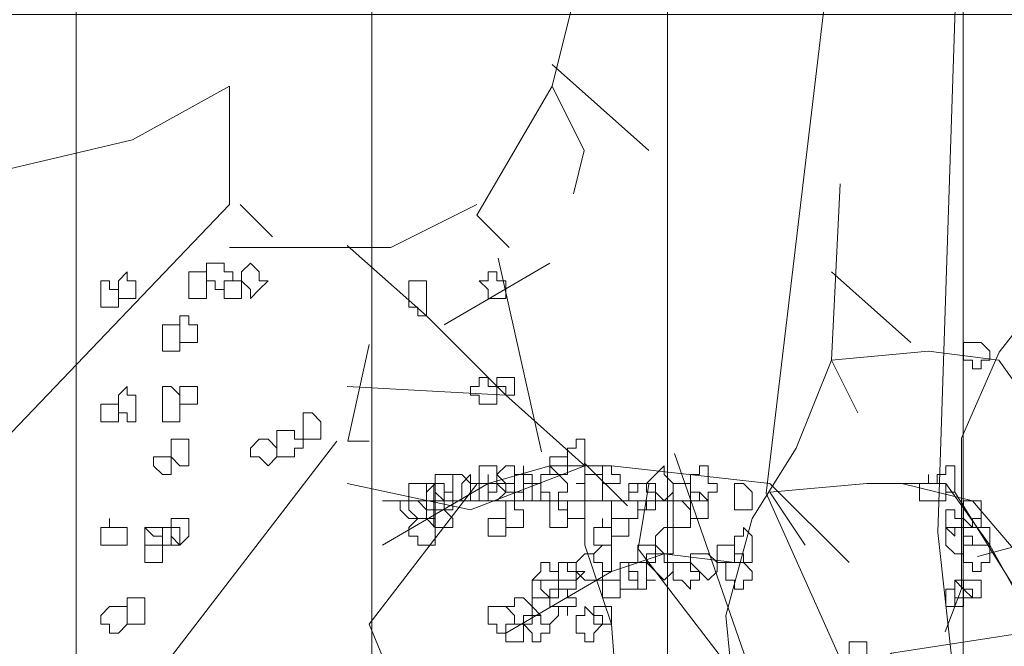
# Model space of a CAD drawing. Header units: millimetres. Extents: x 16698 to 93787, y -21104 to 39413.
# Tile 101 of 256: x 24619 to 24637, y 9767 to 9779. Entities that reach past the tile are written whole.
import ezdxf

# ---------------------------------------------------------------- set-up
doc = ezdxf.new("R2010")
doc.units = ezdxf.units.MM
doc.layers.add('_MODUS - zielen', color=66, linetype='Continuous', lineweight=9)
doc.layers.add('Hatch', color=4, linetype='Continuous', lineweight=5)

msp = doc.modelspace()

# ---------------------------------------------------------------- hatches: boundary and pattern name
at = {"layer": 'Hatch', "ltscale": 2, "true_color": 0xc7c7c7}
h = msp.add_hatch(dxfattribs=at)
h.set_pattern_fill('GRATE', color=9, scale=7, angle=90)
h.paths.add_polyline_path([(24866.08516, 9993.23322), (25012.58516, 9993.23322), (25012.58516, 9747.23322), (24548.33412, 9747.23322), (24548.33412, 9824.23322), (24866.08516, 9824.23322)])

# ---------------------------------------------------------------- linework, layer by layer
at = {"layer": '_MODUS - zielen', "transparency": 33554687}
for p, q in [((24635.95129, 9769.27681, -6681.00084), (24636.44209, 9784.14733, -6681.00084)), ((24632.72015, 9770.01737, -6681.00084), (24634.23347, 9782.6662, -6681.00084)), ((24632.72015, 9765.81097, -6681.00084), (24631.00232, 9770.75794, -6681.00084)), ((24634.72427, 9765.54437, -6681.00084), (24632.72015, 9770.01737, -6681.00084)), ((24636.44209, 9764.8038, -6681.00084), (24635.95129, 9769.27681, -6681.00084))]:
    msp.add_line(p, q, dxfattribs=at)
for points in [[(24631.12451, 9789.58716), (24630.51755, 9788.37441), (24629.70967, 9781.70438), (24628.69889, 9777.66181), (24629.3048, 9776.44907), (24629.10283, 9775.64053)], [(24628.69889, 9778.06602), (24630.51755, 9776.44907)], [(24622.63451, 9775.43842), (24617.98603, 9770.58745), (24614.14543, 9769.37483), (24613.33755, 9770.18324), (24617.38012, 9775.84263), (24620.81572, 9776.65117), (24622.63451, 9777.66181), (24622.63451, 9775.43842)], [(24628.69889, 9777.66181), (24627.28405, 9775.23632), (24627.88996, 9774.62988)], [(24627.28405, 9775.43842), (24625.66723, 9774.62988), (24622.63451, 9774.62988)], [(24622.83754, 9775.43842), (24623.44344, 9774.83212)], [(24627.68799, 9774.42778), (24628.49692, 9770.78968)], [(24625.26223, 9772.8107), (24624.85829, 9770.99165), (24625.26223, 9770.99165)], [(24624.65632, 9770.99165), (24620.91723, 9766.14067), (24620.91723, 9764.11939), (24621.42269, 9763.71518), (24621.82663, 9762.30033), (24623.84738, 9761.28969), (24623.84738, 9754.61966), (24621.82663, 9753.40678), (24619.40087, 9756.03451), (24617.68254, 9758.46), (24617.68254, 9763.51295), (24619.60284, 9764.92806), (24620.61375, 9764.52359)], [(24629.3048, 9770.58745), (24630.11361, 9769.77904)], [(24627.28405, 9770.18324), (24625.26223, 9767.55552), (24626.67708, 9764.11939), (24631.73042, 9758.8642), (24631.93239, 9759.47064)], [(24626.47511, 9770.18324), (24626.47511, 9769.37483)], [(24630.51755, 9770.18324), (24630.31558, 9768.97036), (24632.63982, 9765.9387), (24632.63982, 9760.48128), (24631.73042, 9759.47064), (24631.12451, 9759.47064)]]:
    msp.add_lwpolyline(points, dxfattribs=at)
at = {"layer": '_MODUS - zielen', "transparency": 33554687, "elevation": -6681.00084}
for points in [[(24633.45374, 9762.58797), (24632.13003, 9766.0627), (24631.96457, 9767.71733), (24632.46096, 9769.53743), (24633.28828, 9770.86114), (24633.95013, 9772.51577), (24634.11559, 9775.82504)], [(24640.33337, 9775.2933), (24639.32246, 9775.49541), (24637.09868, 9772.66571), (24636.39126, 9771.04863), (24636.39126, 9768.21894), (24636.08883, 9767.4104)], [(24629.97901, 9763.08436), (24629.97901, 9765.40084), (24629.81354, 9767.55187), (24629.31715, 9769.04104), (24629.31715, 9770.53021), (24627.82798, 9771.85392), (24626.33881, 9773.34309), (24624.84964, 9774.6668)], [(24628.6553, 9774.33587), (24626.66974, 9773.17763), (24626.66974, 9773.17763)], [(24635.4393, 9772.8467), (24633.95013, 9774.17041), (24633.95013, 9774.17041)], [(24634.44652, 9771.52299), (24633.95013, 9772.51577), (24635.77023, 9772.68124), (24637.09393, 9772.51577), (24637.92125, 9771.35753), (24638.91403, 9769.86836)], [(24629.31715, 9770.53021), (24627.82798, 9771.85392), (24624.84964, 9772.01938)], [(24629.31715, 9770.53021), (24627.16613, 9769.70289), (24624.84964, 9770.19929)], [(24634.28106, 9768.71011), (24632.79189, 9770.19929), (24629.81354, 9770.53021), (24628.6553, 9770.53021), (24627.49705, 9770.19929), (24625.51149, 9769.04104)], [(24633.45374, 9769.04104), (24632.79189, 9770.03382), (24634.61198, 9770.19929), (24636.10115, 9770.19929), (24636.92847, 9769.04104), (24637.75579, 9767.55187)], [(24635.27384, 9770.19929), (24636.59754, 9769.86836), (24637.59033, 9768.71011), (24638.41764, 9767.38641)], [(24636.26662, 9770.03382), (24637.09393, 9768.71011), (24637.92125, 9767.38641)], [(24631.63364, 9769.86836), (24629.97901, 9769.86836), (24628.48984, 9769.86836), (24625.51149, 9769.86836)], [(24636.69474, 9768.82524), (24639.7264, 9769.63378), (24640.33337, 9767.81473)], [(24632.13003, 9768.71011), (24630.80632, 9768.87558), (24629.81354, 9768.54465), (24627.82798, 9767.38641)], [(24641.95019, 9765.18714), (24642.15216, 9766.19778), (24640.33337, 9767.81473), (24635.07792, 9767.00619), (24634.26899, 9766.39989)]]:
    msp.add_lwpolyline(points, dxfattribs=at)
for points in [[(24622.36769, 9774.33587), (24622.20222, 9774.33587), (24622.20222, 9774.17041), (24622.20222, 9774.00494), (24622.20222, 9774.00494), (24622.36769, 9774.00494), (24622.36769, 9773.83948), (24622.53315, 9773.83948), (24622.53315, 9773.83948), (24622.53315, 9774.00494), (24622.69861, 9774.00494), (24622.69861, 9774.00494), (24622.69861, 9774.17041), (24622.53315, 9774.17041), (24622.53315, 9774.33587), (24622.53315, 9774.33587)], [(24622.36769, 9774.33587), (24622.20222, 9774.33587), (24622.20222, 9774.17041), (24622.20222, 9774.00494), (24622.20222, 9774.00494), (24622.36769, 9774.00494), (24622.36769, 9773.83948), (24622.53315, 9773.83948), (24622.53315, 9773.83948), (24622.53315, 9774.00494), (24622.69861, 9774.00494), (24622.69861, 9774.00494), (24622.69861, 9774.17041), (24622.53315, 9774.17041), (24622.53315, 9774.33587), (24622.53315, 9774.33587)], [(24623.02954, 9774.33587), (24622.86408, 9774.17041), (24622.86408, 9774.00494), (24622.86408, 9774.00494), (24623.02954, 9773.83948), (24623.02954, 9773.83948), (24623.02954, 9773.67402), (24623.195, 9773.83948), (24623.36047, 9774.00494), (24623.36047, 9774.00494), (24623.195, 9774.00494), (24623.195, 9774.17041)], [(24620.71305, 9774.17041), (24620.54759, 9774.00494), (24620.54759, 9774.00494), (24620.54759, 9773.83948), (24620.54759, 9773.67402), (24620.71305, 9773.67402), (24620.71305, 9773.67402), (24620.71305, 9773.67402), (24620.87852, 9773.67402), (24620.87852, 9773.83948), (24620.87852, 9774.00494), (24620.87852, 9774.00494), (24620.71305, 9774.00494)], [(24622.03676, 9774.17041), (24621.8713, 9774.17041), (24621.8713, 9774.00494), (24621.8713, 9774.00494), (24621.8713, 9773.83948), (24621.8713, 9773.67402), (24622.03676, 9773.67402), (24622.03676, 9773.67402), (24622.20222, 9773.67402), (24622.20222, 9773.67402), (24622.20222, 9773.67402), (24622.20222, 9773.83948), (24622.20222, 9774.00494), (24622.20222, 9774.00494), (24622.20222, 9774.00494), (24622.20222, 9774.17041)], [(24622.03676, 9774.17041), (24621.8713, 9774.17041), (24621.8713, 9774.00494), (24621.8713, 9774.00494), (24621.8713, 9773.83948), (24621.8713, 9773.67402), (24622.03676, 9773.67402), (24622.03676, 9773.67402), (24622.20222, 9773.67402), (24622.20222, 9773.67402), (24622.20222, 9773.67402), (24622.20222, 9773.83948), (24622.20222, 9774.00494), (24622.20222, 9774.00494), (24622.20222, 9774.00494), (24622.20222, 9774.17041)], [(24627.49705, 9774.17041), (24627.49705, 9774.00494), (24627.33159, 9774.00494), (24627.33159, 9774.00494), (24627.49705, 9773.83948), (24627.49705, 9773.67402), (24627.49705, 9773.67402), (24627.66252, 9773.67402), (24627.82798, 9773.67402), (24627.82798, 9773.83948), (24627.82798, 9774.00494), (24627.82798, 9774.00494), (24627.66252, 9774.00494), (24627.66252, 9774.17041)], [(24620.21666, 9774.00494), (24620.21666, 9773.83948), (24620.21666, 9773.67402), (24620.21666, 9773.67402), (24620.21666, 9773.67402), (24620.21666, 9773.50855), (24620.38213, 9773.50855), (24620.38213, 9773.50855), (24620.54759, 9773.50855), (24620.54759, 9773.67402), (24620.54759, 9773.67402), (24620.54759, 9773.83948), (24620.38213, 9773.83948), (24620.38213, 9774.00494), (24620.38213, 9774.00494)], [(24622.53315, 9774.00494), (24622.53315, 9774.00494), (24622.53315, 9774.00494), (24622.53315, 9773.83948), (24622.53315, 9773.83948), (24622.53315, 9773.67402), (24622.53315, 9773.67402), (24622.69861, 9773.67402), (24622.86408, 9773.67402), (24622.86408, 9773.67402), (24622.86408, 9773.67402), (24622.86408, 9773.83948), (24622.86408, 9774.00494), (24622.86408, 9774.00494), (24622.86408, 9774.00494), (24622.69861, 9774.00494)], [(24626.00788, 9774.00494), (24626.00788, 9773.83948), (24626.00788, 9773.67402), (24626.00788, 9773.67402), (24626.00788, 9773.67402), (24626.00788, 9773.50855), (24626.17335, 9773.50855), (24626.17335, 9773.34309), (24626.33881, 9773.34309), (24626.33881, 9773.50855), (24626.33881, 9773.67402), (24626.33881, 9773.67402), (24626.33881, 9773.83948), (24626.33881, 9773.83948), (24626.33881, 9774.00494), (24626.17335, 9774.00494)], [(24621.70583, 9773.34309), (24621.70583, 9773.17763), (24621.70583, 9773.17763), (24621.70583, 9773.01216), (24621.70583, 9773.01216), (24621.70583, 9772.8467), (24621.8713, 9772.8467), (24621.8713, 9772.8467), (24621.8713, 9772.8467), (24622.03676, 9772.8467), (24622.03676, 9773.01216), (24622.03676, 9773.17763), (24622.03676, 9773.17763), (24621.8713, 9773.17763), (24621.8713, 9773.34309)], [(24621.37491, 9773.17763), (24621.37491, 9773.01216), (24621.37491, 9772.8467), (24621.37491, 9772.8467), (24621.37491, 9772.68124), (24621.54037, 9772.68124), (24621.70583, 9772.68124), (24621.70583, 9772.8467), (24621.70583, 9772.8467), (24621.70583, 9773.01216), (24621.70583, 9773.17763), (24621.54037, 9773.17763)], [(24636.59754, 9772.8467), (24636.59754, 9772.8467), (24636.43208, 9772.8467), (24636.43208, 9772.68124), (24636.43208, 9772.51577), (24636.59754, 9772.51577), (24636.59754, 9772.51577), (24636.59754, 9772.51577), (24636.59754, 9772.35031), (24636.76301, 9772.35031), (24636.76301, 9772.51577), (24636.92847, 9772.51577), (24636.92847, 9772.51577), (24636.92847, 9772.68124), (24636.76301, 9772.8467), (24636.76301, 9772.8467)], [(24627.33159, 9772.18485), (24627.33159, 9772.01938), (24627.16613, 9772.01938), (24627.16613, 9772.01938), (24627.16613, 9771.85392), (24627.33159, 9771.85392), (24627.33159, 9771.68846), (24627.49705, 9771.68846), (24627.49705, 9771.68846), (24627.49705, 9771.68846), (24627.49705, 9771.68846), (24627.66252, 9771.68846), (24627.66252, 9771.85392), (24627.66252, 9772.01938), (24627.66252, 9772.01938), (24627.49705, 9772.01938), (24627.49705, 9772.18485), (24627.49705, 9772.18485)], [(24627.82798, 9772.18485), (24627.66252, 9772.18485), (24627.66252, 9772.18485), (24627.66252, 9772.01938), (24627.66252, 9772.01938), (24627.82798, 9772.01938), (24627.82798, 9771.85392), (24627.82798, 9771.85392), (24627.99344, 9771.85392), (24627.99344, 9772.01938), (24627.99344, 9772.01938), (24627.99344, 9772.18485), (24627.99344, 9772.18485)], [(24620.71305, 9772.01938), (24620.54759, 9771.85392), (24620.54759, 9771.68846), (24620.54759, 9771.68846), (24620.54759, 9771.52299), (24620.71305, 9771.52299), (24620.71305, 9771.35753), (24620.71305, 9771.35753), (24620.87852, 9771.35753), (24620.87852, 9771.52299), (24620.87852, 9771.68846), (24620.87852, 9771.68846), (24620.87852, 9771.85392), (24620.71305, 9771.85392)], [(24621.37491, 9772.01938), (24621.37491, 9771.85392), (24621.37491, 9771.68846), (24621.37491, 9771.68846), (24621.37491, 9771.52299), (24621.37491, 9771.52299), (24621.37491, 9771.35753), (24621.54037, 9771.35753), (24621.70583, 9771.35753), (24621.70583, 9771.52299), (24621.70583, 9771.68846), (24621.70583, 9771.68846), (24621.70583, 9771.68846), (24621.70583, 9771.85392), (24621.54037, 9772.01938)], [(24621.70583, 9772.01938), (24621.70583, 9772.01938), (24621.70583, 9772.01938), (24621.70583, 9771.85392), (24621.70583, 9771.68846), (24621.70583, 9771.68846), (24621.70583, 9771.68846), (24621.8713, 9771.68846), (24621.8713, 9771.68846), (24622.03676, 9771.68846), (24622.03676, 9771.68846), (24622.03676, 9771.85392), (24622.03676, 9772.01938), (24621.8713, 9772.01938), (24621.8713, 9772.01938), (24621.8713, 9772.01938)], [(24620.21666, 9771.68846), (24620.21666, 9771.68846), (24620.21666, 9771.68846), (24620.21666, 9771.52299), (24620.21666, 9771.35753), (24620.21666, 9771.35753), (24620.21666, 9771.35753), (24620.38213, 9771.35753), (24620.38213, 9771.35753), (24620.54759, 9771.35753), (24620.54759, 9771.35753), (24620.54759, 9771.52299), (24620.54759, 9771.68846), (24620.38213, 9771.68846), (24620.38213, 9771.68846), (24620.38213, 9771.68846)], [(24624.02232, 9771.52299), (24624.02232, 9771.35753), (24624.02232, 9771.35753), (24624.02232, 9771.19207), (24624.02232, 9771.19207), (24624.02232, 9771.0266), (24624.18779, 9771.0266), (24624.35325, 9771.0266), (24624.35325, 9771.0266), (24624.35325, 9771.0266), (24624.35325, 9771.19207), (24624.35325, 9771.35753), (24624.35325, 9771.35753), (24624.35325, 9771.35753), (24624.18779, 9771.52299)], [(24623.69139, 9771.19207), (24623.52593, 9771.19207), (24623.52593, 9771.0266), (24623.52593, 9771.0266), (24623.52593, 9770.86114), (24623.52593, 9770.69568), (24623.69139, 9770.69568), (24623.69139, 9770.69568), (24623.85686, 9770.69568), (24623.85686, 9770.86114), (24624.02232, 9770.86114), (24624.02232, 9771.0266), (24623.85686, 9771.0266), (24623.85686, 9771.0266), (24623.85686, 9771.19207)], [(24621.70583, 9771.0266), (24621.54037, 9771.0266), (24621.54037, 9770.86114), (24621.54037, 9770.69568), (24621.54037, 9770.69568), (24621.70583, 9770.53021), (24621.70583, 9770.53021), (24621.8713, 9770.53021), (24621.8713, 9770.69568), (24621.8713, 9770.69568), (24621.8713, 9770.86114), (24621.8713, 9770.86114), (24621.8713, 9771.0266)], [(24623.195, 9771.0266), (24623.02954, 9770.86114), (24623.02954, 9770.69568), (24623.195, 9770.69568), (24623.195, 9770.69568), (24623.36047, 9770.53021), (24623.36047, 9770.53021), (24623.52593, 9770.69568), (24623.52593, 9770.69568), (24623.52593, 9770.86114), (24623.36047, 9771.0266), (24623.36047, 9771.0266), (24623.36047, 9771.0266)], [(24629.15169, 9770.86114), (24628.98623, 9770.86114), (24628.98623, 9770.69568), (24628.98623, 9770.69568), (24628.98623, 9770.53021), (24629.15169, 9770.53021), (24629.15169, 9770.53021), (24629.31715, 9770.53021), (24629.31715, 9770.53021), (24629.31715, 9770.53021), (24629.31715, 9770.69568), (24629.31715, 9770.69568), (24629.31715, 9770.86114), (24629.31715, 9770.86114), (24629.31715, 9771.0266), (24629.15169, 9771.0266)], [(24621.37491, 9770.69568), (24621.20944, 9770.69568), (24621.20944, 9770.69568), (24621.20944, 9770.53021), (24621.20944, 9770.53021), (24621.37491, 9770.36475), (24621.37491, 9770.36475), (24621.54037, 9770.36475), (24621.54037, 9770.53021), (24621.54037, 9770.53021), (24621.54037, 9770.69568), (24621.54037, 9770.69568)], [(24628.6553, 9770.69568), (24628.6553, 9770.69568), (24628.6553, 9770.69568), (24628.6553, 9770.53021), (24628.6553, 9770.53021), (24628.6553, 9770.53021), (24628.6553, 9770.36475), (24628.82076, 9770.36475), (24628.98623, 9770.36475), (24628.98623, 9770.36475), (24628.98623, 9770.53021), (24628.98623, 9770.53021), (24628.98623, 9770.69568), (24628.98623, 9770.69568), (24628.98623, 9770.69568), (24628.82076, 9770.69568)], [(24627.49705, 9770.53021), (24627.33159, 9770.53021), (24627.33159, 9770.36475), (24627.33159, 9770.19929), (24627.33159, 9770.19929), (24627.49705, 9770.19929), (24627.49705, 9770.03382), (24627.49705, 9770.03382), (24627.66252, 9770.03382), (24627.66252, 9770.19929), (24627.82798, 9770.19929), (24627.82798, 9770.19929), (24627.66252, 9770.36475), (24627.66252, 9770.53021)], [(24627.82798, 9770.53021), (24627.66252, 9770.36475), (24627.66252, 9770.19929), (24627.66252, 9770.19929), (24627.82798, 9770.19929), (24627.82798, 9770.03382), (24627.82798, 9770.03382), (24627.99344, 9770.03382), (24628.15891, 9770.03382), (24628.15891, 9770.19929), (24628.15891, 9770.19929), (24628.15891, 9770.36475), (24627.99344, 9770.36475), (24627.99344, 9770.53021)], [(24628.15891, 9770.36475), (24627.99344, 9770.36475), (24627.99344, 9770.19929), (24627.99344, 9770.19929), (24627.99344, 9770.03382), (24628.15891, 9770.03382), (24628.15891, 9769.86836), (24628.15891, 9769.86836), (24628.32437, 9769.86836), (24628.32437, 9770.03382), (24628.32437, 9770.03382), (24628.32437, 9770.19929), (24628.32437, 9770.19929), (24628.32437, 9770.36475), (24628.15891, 9770.36475), (24628.15891, 9770.53021)], [(24628.6553, 9770.53021), (24628.6553, 9770.36475), (24628.48984, 9770.36475), (24628.48984, 9770.19929), (24628.48984, 9770.19929), (24628.48984, 9770.03382), (24628.6553, 9770.03382), (24628.6553, 9769.86836), (24628.82076, 9769.86836), (24628.82076, 9770.03382), (24628.98623, 9770.03382), (24628.98623, 9770.19929), (24628.98623, 9770.19929), (24628.82076, 9770.36475)], [(24629.64808, 9770.53021), (24629.64808, 9770.53021), (24629.64808, 9770.36475), (24629.64808, 9770.19929), (24629.64808, 9770.19929), (24629.81354, 9770.19929), (24629.81354, 9770.19929), (24629.97901, 9770.19929), (24629.97901, 9770.36475), (24629.81354, 9770.36475), (24629.81354, 9770.53021), (24629.81354, 9770.53021)], [(24630.64086, 9770.36475), (24630.4754, 9770.19929), (24630.4754, 9770.19929), (24630.64086, 9770.19929), (24630.64086, 9770.03382), (24630.80632, 9769.86836), (24630.80632, 9769.86836), (24630.97179, 9770.03382), (24630.97179, 9770.19929), (24630.97179, 9770.19929), (24630.80632, 9770.36475), (24630.80632, 9770.36475), (24630.80632, 9770.53021)], [(24631.46818, 9770.36475), (24631.30271, 9770.36475), (24631.30271, 9770.19929), (24631.30271, 9770.19929), (24631.30271, 9770.03382), (24631.46818, 9770.03382), (24631.46818, 9769.86836), (24631.63364, 9769.86836), (24631.63364, 9769.86836), (24631.63364, 9770.03382), (24631.7991, 9770.03382), (24631.7991, 9770.19929), (24631.7991, 9770.19929), (24631.63364, 9770.19929), (24631.63364, 9770.36475), (24631.63364, 9770.36475), (24631.63364, 9770.53021), (24631.46818, 9770.53021)], [(24636.10115, 9770.53021), (24636.10115, 9770.36475), (24635.93569, 9770.36475), (24635.93569, 9770.19929), (24636.10115, 9770.19929), (24636.10115, 9770.19929), (24636.10115, 9770.03382), (24636.10115, 9770.03382), (24636.26662, 9770.03382), (24636.26662, 9770.03382), (24636.26662, 9770.19929), (24636.26662, 9770.19929), (24636.26662, 9770.36475), (24636.26662, 9770.53021)], [(24626.66974, 9770.36475), (24626.50427, 9770.36475), (24626.50427, 9770.19929), (24626.50427, 9770.19929), (24626.50427, 9770.03382), (24626.66974, 9769.86836), (24626.66974, 9769.86836), (24626.8352, 9769.86836), (24626.8352, 9770.03382), (24626.8352, 9770.19929), (24626.8352, 9770.19929), (24626.8352, 9770.36475)], [(24627.00066, 9770.36475), (24626.8352, 9770.36475), (24626.8352, 9770.19929), (24626.8352, 9770.19929), (24626.8352, 9770.03382), (24626.8352, 9769.86836), (24627.00066, 9769.86836), (24627.00066, 9769.86836), (24627.16613, 9769.86836), (24627.16613, 9770.03382), (24627.16613, 9770.19929), (24627.16613, 9770.19929)], [(24627.00066, 9770.19929), (24627.00066, 9770.19929), (24627.00066, 9770.19929), (24627.00066, 9770.03382), (24627.00066, 9770.03382), (24627.00066, 9769.86836), (24627.16613, 9769.86836), (24627.16613, 9769.86836), (24627.33159, 9769.86836), (24627.33159, 9769.86836), (24627.33159, 9770.03382), (24627.33159, 9770.19929), (24627.33159, 9770.19929), (24627.16613, 9770.19929), (24627.16613, 9770.19929), (24627.16613, 9770.36475)], [(24627.49705, 9770.19929), (24627.33159, 9770.19929), (24627.33159, 9770.19929), (24627.33159, 9770.03382), (24627.33159, 9769.86836), (24627.49705, 9769.86836), (24627.49705, 9769.86836), (24627.49705, 9769.86836), (24627.66252, 9769.86836), (24627.66252, 9769.86836), (24627.82798, 9770.03382), (24627.66252, 9770.19929), (24627.66252, 9770.19929), (24627.49705, 9770.19929), (24627.49705, 9770.36475)], [(24629.31715, 9770.36475), (24629.31715, 9770.19929), (24629.15169, 9770.19929), (24629.15169, 9770.19929), (24629.31715, 9770.19929), (24629.31715, 9770.03382), (24629.31715, 9769.86836), (24629.31715, 9769.86836), (24629.48262, 9769.86836), (24629.64808, 9769.86836), (24629.64808, 9770.03382), (24629.64808, 9770.19929), (24629.64808, 9770.19929), (24629.64808, 9770.36475), (24629.48262, 9770.36475)], [(24635.77023, 9770.19929), (24635.60476, 9770.19929), (24635.60476, 9770.19929), (24635.60476, 9770.03382), (24635.60476, 9769.86836), (24635.77023, 9769.86836), (24635.77023, 9769.86836), (24635.77023, 9769.86836), (24635.93569, 9769.86836), (24635.93569, 9769.86836), (24636.10115, 9769.86836), (24636.10115, 9770.03382), (24636.10115, 9770.19929), (24635.93569, 9770.19929), (24635.77023, 9770.19929), (24635.77023, 9770.36475), (24635.77023, 9770.36475)], [(24626.17335, 9770.19929), (24626.17335, 9770.19929), (24626.00788, 9770.19929), (24626.00788, 9770.03382), (24626.00788, 9769.86836), (24626.17335, 9769.86836), (24626.33881, 9769.70289), (24626.33881, 9769.70289), (24626.33881, 9769.86836), (24626.50427, 9769.86836), (24626.50427, 9769.86836), (24626.50427, 9770.03382), (24626.50427, 9770.19929), (24626.33881, 9770.19929), (24626.33881, 9770.19929)], [(24626.33881, 9770.19929), (24626.33881, 9770.19929), (24626.33881, 9770.03382), (24626.33881, 9769.86836), (24626.33881, 9769.86836), (24626.33881, 9769.70289), (24626.33881, 9769.70289), (24626.50427, 9769.70289), (24626.66974, 9769.70289), (24626.66974, 9769.86836), (24626.66974, 9769.86836), (24626.66974, 9769.86836), (24626.66974, 9769.86836), (24626.66974, 9770.03382), (24626.66974, 9770.19929), (24626.50427, 9770.19929)], [(24626.50427, 9770.19929), (24626.33881, 9770.03382), (24626.33881, 9769.86836), (24626.33881, 9769.86836), (24626.50427, 9769.86836), (24626.50427, 9769.70289), (24626.66974, 9769.70289), (24626.66974, 9769.70289), (24626.8352, 9769.70289), (24626.8352, 9769.86836), (24626.8352, 9769.86836), (24626.8352, 9770.03382), (24626.66974, 9770.03382), (24626.66974, 9770.19929), (24626.66974, 9770.19929)], [(24627.66252, 9770.19929), (24627.66252, 9770.19929), (24627.49705, 9770.19929), (24627.49705, 9770.03382), (24627.49705, 9769.86836), (24627.66252, 9769.86836), (24627.66252, 9769.86836), (24627.82798, 9769.86836), (24627.82798, 9769.70289), (24627.82798, 9769.70289), (24627.82798, 9769.86836), (24627.99344, 9769.86836), (24627.99344, 9769.86836), (24627.99344, 9770.03382), (24627.99344, 9770.19929), (24627.82798, 9770.19929), (24627.82798, 9770.19929), (24627.82798, 9770.19929)], [(24628.32437, 9770.19929), (24628.15891, 9770.19929), (24628.15891, 9770.19929), (24628.15891, 9770.03382), (24628.15891, 9769.86836), (24628.15891, 9769.86836), (24628.32437, 9769.86836), (24628.32437, 9769.86836), (24628.48984, 9769.86836), (24628.48984, 9769.86836), (24628.48984, 9770.03382), (24628.48984, 9770.19929)], [(24630.30993, 9770.19929), (24630.30993, 9770.03382), (24630.14447, 9770.03382), (24630.14447, 9769.86836), (24630.30993, 9769.86836), (24630.30993, 9769.70289), (24630.4754, 9769.70289), (24630.4754, 9769.70289), (24630.64086, 9769.70289), (24630.64086, 9769.86836), (24630.64086, 9769.86836), (24630.64086, 9770.03382), (24630.4754, 9770.03382), (24630.4754, 9770.19929), (24630.4754, 9770.19929)], [(24630.30993, 9770.19929), (24630.14447, 9770.19929), (24630.14447, 9770.03382), (24630.14447, 9769.86836), (24630.30993, 9769.86836), (24630.4754, 9769.86836), (24630.4754, 9769.70289), (24630.4754, 9769.86836), (24630.64086, 9769.86836), (24630.64086, 9769.86836), (24630.64086, 9770.03382), (24630.4754, 9770.03382), (24630.4754, 9770.19929), (24630.4754, 9770.19929)], [(24631.13725, 9770.19929), (24630.97179, 9770.19929), (24630.97179, 9770.19929), (24630.97179, 9770.03382), (24630.97179, 9769.86836), (24630.97179, 9769.86836), (24631.13725, 9769.86836), (24631.30271, 9769.70289), (24631.30271, 9769.86836), (24631.30271, 9769.86836), (24631.30271, 9769.86836), (24631.30271, 9770.03382), (24631.30271, 9770.19929), (24631.30271, 9770.19929), (24631.30271, 9770.19929)], [(24632.29549, 9770.19929), (24632.13003, 9770.19929), (24632.13003, 9770.03382), (24632.13003, 9769.86836), (24632.13003, 9769.86836), (24632.13003, 9769.70289), (24632.29549, 9769.70289), (24632.29549, 9769.70289), (24632.46096, 9769.70289), (24632.46096, 9769.86836), (24632.46096, 9769.86836), (24632.46096, 9770.03382)], [(24631.30271, 9770.03382), (24631.30271, 9769.86836), (24631.30271, 9769.86836), (24631.30271, 9769.86836), (24631.30271, 9769.70289), (24631.30271, 9769.53743), (24631.30271, 9769.53743), (24631.46818, 9769.53743), (24631.63364, 9769.53743), (24631.63364, 9769.53743), (24631.63364, 9769.53743), (24631.63364, 9769.70289), (24631.63364, 9769.86836), (24631.63364, 9769.86836), (24631.46818, 9770.03382)], [(24626.00788, 9769.86836), (24626.00788, 9769.86836), (24625.84242, 9769.86836), (24625.84242, 9769.70289), (24626.00788, 9769.53743), (24626.00788, 9769.53743), (24626.00788, 9769.53743), (24626.17335, 9769.53743), (24626.33881, 9769.53743), (24626.33881, 9769.53743), (24626.33881, 9769.70289), (24626.33881, 9769.86836), (24626.17335, 9769.86836)], [(24626.17335, 9769.86836), (24626.17335, 9769.86836), (24626.00788, 9769.86836), (24626.00788, 9769.70289), (24626.17335, 9769.53743), (24626.17335, 9769.53743), (24626.33881, 9769.53743), (24626.33881, 9769.53743), (24626.50427, 9769.53743), (24626.50427, 9769.53743), (24626.50427, 9769.70289), (24626.50427, 9769.86836), (24626.33881, 9769.86836), (24626.33881, 9769.86836)], [(24627.82798, 9769.86836), (24627.82798, 9769.70289), (24627.82798, 9769.70289), (24627.82798, 9769.53743), (24627.82798, 9769.53743), (24627.82798, 9769.37197), (24627.82798, 9769.37197), (24627.99344, 9769.37197), (24628.15891, 9769.37197), (24628.15891, 9769.37197), (24628.15891, 9769.37197), (24628.15891, 9769.53743), (24628.15891, 9769.53743), (24628.15891, 9769.70289), (24627.99344, 9769.70289), (24627.99344, 9769.86836)], [(24628.6553, 9769.70289), (24628.6553, 9769.70289), (24628.6553, 9769.53743), (24628.6553, 9769.53743), (24628.6553, 9769.37197), (24628.6553, 9769.37197), (24628.6553, 9769.37197), (24628.82076, 9769.37197), (24628.98623, 9769.37197), (24628.98623, 9769.37197), (24628.98623, 9769.53743), (24628.98623, 9769.53743), (24628.98623, 9769.70289), (24628.82076, 9769.70289), (24628.82076, 9769.86836), (24628.6553, 9769.86836)], [(24628.98623, 9769.86836), (24628.98623, 9769.86836), (24628.98623, 9769.86836), (24628.98623, 9769.70289), (24628.98623, 9769.53743), (24628.98623, 9769.53743), (24628.98623, 9769.53743), (24629.15169, 9769.53743), (24629.31715, 9769.53743), (24629.31715, 9769.53743), (24629.31715, 9769.70289), (24629.31715, 9769.86836), (24629.31715, 9769.86836), (24629.31715, 9769.86836), (24629.15169, 9769.86836)], [(24629.97901, 9769.86836), (24629.81354, 9769.86836), (24629.81354, 9769.86836), (24629.81354, 9769.70289), (24629.81354, 9769.53743), (24629.97901, 9769.53743), (24629.97901, 9769.53743), (24630.14447, 9769.53743), (24630.14447, 9769.53743), (24630.14447, 9769.53743), (24630.30993, 9769.53743), (24630.30993, 9769.70289), (24630.30993, 9769.86836), (24630.14447, 9769.86836), (24630.14447, 9769.86836), (24630.14447, 9769.86836)], [(24630.97179, 9769.86836), (24630.97179, 9769.86836), (24630.97179, 9769.70289), (24630.97179, 9769.53743), (24630.97179, 9769.53743), (24630.97179, 9769.37197), (24630.97179, 9769.37197), (24631.13725, 9769.37197), (24631.30271, 9769.37197), (24631.30271, 9769.53743), (24631.30271, 9769.53743), (24631.30271, 9769.70289), (24631.13725, 9769.86836)], [(24636.59754, 9769.86836), (24636.43208, 9769.86836), (24636.43208, 9769.70289), (24636.43208, 9769.53743), (24636.43208, 9769.53743), (24636.59754, 9769.37197), (24636.59754, 9769.37197), (24636.76301, 9769.37197), (24636.76301, 9769.53743), (24636.76301, 9769.53743), (24636.76301, 9769.70289), (24636.76301, 9769.86836)], [(24626.66974, 9769.70289), (24626.50427, 9769.70289), (24626.50427, 9769.53743), (24626.50427, 9769.53743), (24626.50427, 9769.37197), (24626.50427, 9769.37197), (24626.66974, 9769.37197), (24626.66974, 9769.37197), (24626.8352, 9769.37197), (24626.8352, 9769.37197), (24626.8352, 9769.53743), (24626.8352, 9769.53743)], [(24636.10115, 9769.70289), (24636.10115, 9769.53743), (24636.10115, 9769.53743), (24636.10115, 9769.53743), (24636.10115, 9769.37197), (24636.10115, 9769.37197), (24636.26662, 9769.2065), (24636.26662, 9769.2065), (24636.26662, 9769.37197), (24636.43208, 9769.37197), (24636.43208, 9769.37197), (24636.43208, 9769.53743), (24636.26662, 9769.53743), (24636.26662, 9769.70289), (24636.26662, 9769.70289)], [(24620.38213, 9769.37197), (24620.21666, 9769.37197), (24620.21666, 9769.37197), (24620.21666, 9769.2065), (24620.21666, 9769.04104), (24620.38213, 9769.04104), (24620.38213, 9769.04104), (24620.38213, 9769.04104), (24620.54759, 9769.04104), (24620.54759, 9769.04104), (24620.71305, 9769.04104), (24620.71305, 9769.2065), (24620.71305, 9769.37197), (24620.54759, 9769.37197), (24620.54759, 9769.37197), (24620.38213, 9769.37197), (24620.38213, 9769.53743), (24620.38213, 9769.53743)], [(24621.54037, 9769.53743), (24621.54037, 9769.53743), (24621.54037, 9769.37197), (24621.37491, 9769.37197), (24621.54037, 9769.37197), (24621.54037, 9769.2065), (24621.70583, 9769.04104), (24621.70583, 9769.04104), (24621.8713, 9769.2065), (24621.8713, 9769.37197), (24621.8713, 9769.37197), (24621.8713, 9769.53743), (24621.70583, 9769.53743), (24621.70583, 9769.53743), (24621.70583, 9769.53743)], [(24626.17335, 9769.53743), (24626.00788, 9769.37197), (24626.00788, 9769.37197), (24626.00788, 9769.2065), (24626.17335, 9769.2065), (24626.17335, 9769.04104), (24626.33881, 9769.04104), (24626.33881, 9769.04104), (24626.50427, 9769.04104), (24626.50427, 9769.2065), (24626.50427, 9769.37197), (24626.50427, 9769.37197), (24626.33881, 9769.53743), (24626.33881, 9769.53743)], [(24627.49705, 9769.53743), (24627.49705, 9769.53743), (24627.49705, 9769.53743), (24627.49705, 9769.37197), (24627.49705, 9769.37197), (24627.49705, 9769.2065), (24627.49705, 9769.2065), (24627.66252, 9769.2065), (24627.82798, 9769.2065), (24627.82798, 9769.37197), (24627.82798, 9769.37197), (24627.82798, 9769.53743), (24627.66252, 9769.53743)], [(24629.64808, 9769.37197), (24629.48262, 9769.37197), (24629.48262, 9769.37197), (24629.48262, 9769.2065), (24629.48262, 9769.04104), (24629.64808, 9769.04104), (24629.64808, 9769.04104), (24629.64808, 9769.04104), (24629.81354, 9769.04104), (24629.81354, 9769.04104), (24629.81354, 9769.2065), (24629.81354, 9769.37197), (24629.81354, 9769.37197), (24629.64808, 9769.37197), (24629.64808, 9769.53743), (24629.64808, 9769.53743)], [(24629.81354, 9769.53743), (24629.81354, 9769.53743), (24629.81354, 9769.37197), (24629.81354, 9769.37197), (24629.81354, 9769.37197), (24629.81354, 9769.2065), (24629.97901, 9769.2065), (24630.14447, 9769.2065), (24630.14447, 9769.37197), (24630.14447, 9769.37197), (24630.14447, 9769.53743), (24630.14447, 9769.53743), (24630.14447, 9769.53743), (24629.97901, 9769.53743)], [(24636.59754, 9769.53743), (24636.59754, 9769.37197), (24636.43208, 9769.37197), (24636.43208, 9769.37197), (24636.43208, 9769.2065), (24636.59754, 9769.2065), (24636.59754, 9769.04104), (24636.59754, 9769.04104), (24636.76301, 9769.04104), (24636.92847, 9769.04104), (24636.92847, 9769.2065), (24636.92847, 9769.37197), (24636.92847, 9769.37197), (24636.76301, 9769.37197), (24636.76301, 9769.53743)], [(24621.04398, 9769.2065), (24621.04398, 9769.2065), (24621.04398, 9769.04104), (24621.04398, 9769.04104), (24621.04398, 9768.87558), (24621.04398, 9768.87558), (24621.04398, 9768.71011), (24621.20944, 9768.71011), (24621.37491, 9768.71011), (24621.37491, 9768.87558), (24621.37491, 9768.87558), (24621.37491, 9769.04104), (24621.37491, 9769.04104), (24621.37491, 9769.04104), (24621.37491, 9769.2065), (24621.20944, 9769.2065), (24621.04398, 9769.37197)], [(24621.04398, 9769.2065), (24621.04398, 9769.2065), (24621.04398, 9769.04104), (24621.04398, 9769.04104), (24621.04398, 9768.87558), (24621.04398, 9768.87558), (24621.04398, 9768.71011), (24621.20944, 9768.71011), (24621.37491, 9768.71011), (24621.37491, 9768.87558), (24621.37491, 9768.87558), (24621.37491, 9769.04104), (24621.37491, 9769.04104), (24621.37491, 9769.04104), (24621.37491, 9769.2065), (24621.20944, 9769.2065), (24621.04398, 9769.37197)], [(24621.20944, 9769.37197), (24621.04398, 9769.37197), (24621.04398, 9769.37197), (24621.04398, 9769.2065), (24621.04398, 9769.04104), (24621.20944, 9769.04104), (24621.37491, 9769.04104), (24621.37491, 9769.04104), (24621.54037, 9769.04104), (24621.54037, 9769.2065), (24621.54037, 9769.37197), (24621.37491, 9769.37197), (24621.37491, 9769.37197), (24621.37491, 9769.37197)], [(24621.37491, 9769.37197), (24621.37491, 9769.37197), (24621.37491, 9769.2065), (24621.37491, 9769.04104), (24621.37491, 9769.04104), (24621.37491, 9769.04104), (24621.54037, 9769.04104), (24621.70583, 9769.04104), (24621.70583, 9769.04104), (24621.70583, 9769.04104), (24621.70583, 9769.2065), (24621.70583, 9769.37197), (24621.70583, 9769.37197), (24621.70583, 9769.37197), (24621.54037, 9769.37197)], [(24621.37491, 9769.37197), (24621.37491, 9769.37197), (24621.37491, 9769.2065), (24621.37491, 9769.04104), (24621.37491, 9769.04104), (24621.37491, 9769.04104), (24621.54037, 9769.04104), (24621.70583, 9769.04104), (24621.70583, 9769.04104), (24621.70583, 9769.04104), (24621.70583, 9769.2065), (24621.70583, 9769.37197), (24621.70583, 9769.37197), (24621.70583, 9769.37197), (24621.54037, 9769.37197)], [(24630.80632, 9769.37197), (24630.64086, 9769.2065), (24630.64086, 9769.04104), (24630.64086, 9769.04104), (24630.80632, 9768.87558), (24630.80632, 9768.87558), (24630.97179, 9768.87558), (24630.97179, 9768.87558), (24630.97179, 9769.04104), (24630.97179, 9769.04104), (24630.97179, 9769.2065), (24630.97179, 9769.37197)], [(24632.29549, 9769.37197), (24632.29549, 9769.2065), (24632.13003, 9769.2065), (24632.13003, 9769.04104), (24632.13003, 9769.04104), (24632.13003, 9768.87558), (24632.29549, 9768.87558), (24632.29549, 9768.71011), (24632.46096, 9768.71011), (24632.46096, 9768.87558), (24632.46096, 9768.87558), (24632.46096, 9769.04104), (24632.46096, 9769.04104), (24632.46096, 9769.2065)], [(24636.26662, 9769.37197), (24636.10115, 9769.37197), (24636.10115, 9769.2065), (24636.10115, 9769.04104), (24636.10115, 9769.04104), (24636.26662, 9768.87558), (24636.26662, 9768.87558), (24636.43208, 9768.87558), (24636.43208, 9769.04104), (24636.59754, 9769.04104), (24636.43208, 9769.04104), (24636.43208, 9769.2065), (24636.43208, 9769.37197)], [(24629.64808, 9769.04104), (24629.64808, 9769.04104), (24629.48262, 9768.87558), (24629.48262, 9768.71011), (24629.64808, 9768.71011), (24629.64808, 9768.71011), (24629.64808, 9768.54465), (24629.81354, 9768.54465), (24629.81354, 9768.71011), (24629.81354, 9768.71011), (24629.81354, 9768.71011), (24629.81354, 9768.87558), (24629.81354, 9769.04104), (24629.81354, 9769.04104)], [(24630.4754, 9769.04104), (24630.30993, 9769.04104), (24630.30993, 9769.04104), (24630.30993, 9768.87558), (24630.30993, 9768.71011), (24630.4754, 9768.71011), (24630.4754, 9768.71011), (24630.64086, 9768.71011), (24630.64086, 9768.71011), (24630.64086, 9768.87558), (24630.64086, 9769.04104), (24630.64086, 9769.04104)], [(24631.96457, 9769.04104), (24631.7991, 9769.04104), (24631.7991, 9769.04104), (24631.7991, 9768.87558), (24631.7991, 9768.71011), (24631.7991, 9768.71011), (24631.96457, 9768.71011), (24631.96457, 9768.71011), (24632.13003, 9768.71011), (24632.13003, 9768.71011), (24632.13003, 9768.87558), (24632.13003, 9769.04104)], [(24636.59754, 9769.04104), (24636.59754, 9769.04104), (24636.43208, 9769.04104), (24636.43208, 9768.87558), (24636.43208, 9768.71011), (24636.59754, 9768.71011), (24636.59754, 9768.71011), (24636.59754, 9768.71011), (24636.59754, 9768.54465), (24636.76301, 9768.54465), (24636.76301, 9768.71011), (24636.92847, 9768.71011), (24636.92847, 9768.71011), (24636.92847, 9768.87558), (24636.92847, 9769.04104), (24636.76301, 9769.04104), (24636.76301, 9769.04104)], [(24629.31715, 9768.87558), (24629.15169, 9768.71011), (24629.15169, 9768.71011), (24629.15169, 9768.54465), (24629.31715, 9768.37919), (24629.31715, 9768.37919), (24629.48262, 9768.37919), (24629.64808, 9768.37919), (24629.64808, 9768.54465), (24629.64808, 9768.71011), (24629.64808, 9768.71011), (24629.48262, 9768.71011), (24629.48262, 9768.87558)], [(24630.64086, 9768.87558), (24630.4754, 9768.87558), (24630.4754, 9768.71011), (24630.4754, 9768.71011), (24630.64086, 9768.54465), (24630.80632, 9768.37919), (24630.80632, 9768.37919), (24630.97179, 9768.54465), (24630.97179, 9768.71011), (24630.97179, 9768.71011), (24630.80632, 9768.71011), (24630.80632, 9768.87558), (24630.80632, 9768.87558)], [(24631.46818, 9768.87558), (24631.30271, 9768.87558), (24631.30271, 9768.71011), (24631.30271, 9768.71011), (24631.46818, 9768.54465), (24631.63364, 9768.37919), (24631.63364, 9768.37919), (24631.7991, 9768.54465), (24631.7991, 9768.71011), (24631.7991, 9768.71011), (24631.63364, 9768.87558), (24631.63364, 9768.87558)], [(24628.48984, 9768.71011), (24628.48984, 9768.54465), (24628.32437, 9768.37919), (24628.32437, 9768.37919), (24628.48984, 9768.37919), (24628.48984, 9768.21372), (24628.6553, 9768.04826), (24628.6553, 9768.04826), (24628.6553, 9768.21372), (24628.82076, 9768.21372), (24628.82076, 9768.37919), (24628.82076, 9768.37919), (24628.82076, 9768.54465), (24628.6553, 9768.54465), (24628.6553, 9768.71011)], [(24628.98623, 9768.71011), (24628.82076, 9768.71011), (24628.82076, 9768.71011), (24628.82076, 9768.54465), (24628.82076, 9768.37919), (24628.98623, 9768.37919), (24628.98623, 9768.37919), (24629.15169, 9768.37919), (24629.15169, 9768.37919), (24629.31715, 9768.54465), (24629.15169, 9768.54465), (24629.15169, 9768.71011), (24629.15169, 9768.71011)], [(24628.98623, 9768.71011), (24628.82076, 9768.71011), (24628.82076, 9768.54465), (24628.82076, 9768.37919), (24628.82076, 9768.37919), (24628.82076, 9768.21372), (24628.98623, 9768.21372), (24628.98623, 9768.04826), (24628.98623, 9768.21372), (24629.15169, 9768.21372), (24629.15169, 9768.37919), (24629.15169, 9768.37919), (24629.15169, 9768.54465), (24628.98623, 9768.54465)], [(24630.14447, 9768.71011), (24629.97901, 9768.71011), (24629.97901, 9768.54465), (24629.97901, 9768.37919), (24629.97901, 9768.37919), (24629.97901, 9768.21372), (24630.14447, 9768.21372), (24630.14447, 9768.21372), (24630.30993, 9768.21372), (24630.30993, 9768.37919), (24630.30993, 9768.37919), (24630.30993, 9768.54465), (24630.14447, 9768.54465)], [(24630.30993, 9768.71011), (24630.14447, 9768.71011), (24630.14447, 9768.71011), (24630.14447, 9768.54465), (24630.14447, 9768.37919), (24630.14447, 9768.37919), (24630.30993, 9768.37919), (24630.30993, 9768.21372), (24630.4754, 9768.21372), (24630.4754, 9768.37919), (24630.4754, 9768.37919), (24630.64086, 9768.37919), (24630.4754, 9768.37919), (24630.4754, 9768.54465), (24630.4754, 9768.71011), (24630.4754, 9768.71011), (24630.4754, 9768.71011)], [(24631.13725, 9768.71011), (24630.97179, 9768.71011), (24630.97179, 9768.54465), (24630.97179, 9768.37919), (24631.13725, 9768.37919), (24631.30271, 9768.21372), (24631.30271, 9768.37919), (24631.46818, 9768.37919), (24631.46818, 9768.54465), (24631.30271, 9768.54465), (24631.30271, 9768.71011), (24631.30271, 9768.71011)], [(24632.13003, 9768.71011), (24632.13003, 9768.71011), (24631.96457, 9768.71011), (24631.96457, 9768.54465), (24631.96457, 9768.37919), (24631.96457, 9768.37919), (24632.13003, 9768.37919), (24632.13003, 9768.21372), (24632.29549, 9768.21372), (24632.29549, 9768.21372), (24632.29549, 9768.37919), (24632.46096, 9768.37919), (24632.46096, 9768.37919), (24632.46096, 9768.54465), (24632.29549, 9768.71011), (24632.29549, 9768.71011), (24632.29549, 9768.71011)], [(24628.48984, 9768.37919), (24628.32437, 9768.37919), (24628.32437, 9768.21372), (24628.32437, 9768.04826), (24628.48984, 9768.04826), (24628.48984, 9768.04826), (24628.6553, 9768.04826), (24628.6553, 9768.04826), (24628.82076, 9768.04826), (24628.82076, 9768.04826), (24628.82076, 9768.21372), (24628.82076, 9768.37919), (24628.6553, 9768.37919), (24628.6553, 9768.37919), (24628.6553, 9768.37919)], [(24629.64808, 9768.37919), (24629.64808, 9768.37919), (24629.64808, 9768.21372), (24629.64808, 9768.04826), (24629.64808, 9768.04826), (24629.64808, 9768.04826), (24629.81354, 9768.04826), (24629.81354, 9768.04826), (24629.97901, 9768.04826), (24629.97901, 9768.04826), (24629.97901, 9768.21372), (24629.97901, 9768.37919), (24629.81354, 9768.37919), (24629.81354, 9768.37919), (24629.81354, 9768.37919)], [(24636.26662, 9768.37919), (24636.26662, 9768.21372), (24636.26662, 9768.04826), (24636.26662, 9768.04826), (24636.26662, 9768.04826), (24636.26662, 9767.8828), (24636.43208, 9767.8828), (24636.43208, 9768.04826), (24636.59754, 9768.04826), (24636.43208, 9768.04826), (24636.43208, 9768.21372)], [(24636.26662, 9768.37919), (24636.26662, 9768.21372), (24636.26662, 9768.21372), (24636.26662, 9768.04826), (24636.26662, 9768.04826), (24636.43208, 9768.04826), (24636.59754, 9768.04826), (24636.59754, 9768.04826), (24636.59754, 9768.21372), (24636.43208, 9768.21372), (24636.43208, 9768.37919)], [(24636.59754, 9768.37919), (24636.59754, 9768.37919), (24636.43208, 9768.37919), (24636.43208, 9768.21372), (24636.59754, 9768.04826), (24636.59754, 9768.04826), (24636.76301, 9768.04826), (24636.76301, 9768.21372), (24636.76301, 9768.37919)], [(24628.82076, 9768.21372), (24628.82076, 9768.04826), (24628.6553, 9768.04826), (24628.6553, 9768.04826), (24628.6553, 9767.8828), (24628.82076, 9767.8828), (24628.82076, 9767.8828), (24628.98623, 9767.8828), (24628.98623, 9767.71733), (24628.98623, 9767.8828), (24629.15169, 9767.8828), (24629.15169, 9767.8828), (24629.15169, 9768.04826), (24629.15169, 9768.04826), (24628.98623, 9768.04826), (24628.98623, 9768.21372), (24628.98623, 9768.21372)], [(24636.10115, 9768.21372), (24636.10115, 9768.04826), (24636.10115, 9768.04826), (24636.10115, 9767.8828), (24636.10115, 9767.8828), (24636.26662, 9767.8828), (24636.26662, 9768.04826), (24636.26662, 9768.04826), (24636.26662, 9768.04826), (24636.26662, 9768.21372)], [(24620.71305, 9768.04826), (24620.71305, 9768.04826), (24620.71305, 9767.8828), (24620.71305, 9767.8828), (24620.71305, 9767.71733), (24620.71305, 9767.55187), (24620.87852, 9767.55187), (24621.04398, 9767.55187), (24621.04398, 9767.71733), (24621.04398, 9767.71733), (24621.04398, 9767.8828), (24621.04398, 9767.8828), (24621.04398, 9767.8828), (24621.04398, 9768.04826), (24620.87852, 9768.04826)], [(24627.99344, 9768.04826), (24627.99344, 9767.8828), (24627.82798, 9767.8828), (24627.82798, 9767.8828), (24627.99344, 9767.71733), (24627.99344, 9767.55187), (24628.15891, 9767.55187), (24628.15891, 9767.55187), (24628.32437, 9767.55187), (24628.32437, 9767.71733), (24628.32437, 9767.8828), (24628.32437, 9767.8828), (24628.15891, 9768.04826), (24628.15891, 9768.04826)], [(24628.48984, 9768.04826), (24628.32437, 9768.04826), (24628.32437, 9767.8828), (24628.32437, 9767.8828), (24628.32437, 9767.71733), (24628.48984, 9767.71733), (24628.48984, 9767.55187), (24628.6553, 9767.55187), (24628.6553, 9767.55187), (24628.82076, 9767.71733), (24628.82076, 9767.8828), (24628.82076, 9767.8828), (24628.6553, 9767.8828), (24628.6553, 9768.04826), (24628.6553, 9768.04826)], [(24620.38213, 9767.8828), (24620.21666, 9767.71733), (24620.21666, 9767.55187), (24620.38213, 9767.55187), (24620.38213, 9767.55187), (24620.38213, 9767.38641), (24620.54759, 9767.38641), (24620.71305, 9767.55187), (24620.71305, 9767.55187), (24620.71305, 9767.71733), (24620.71305, 9767.8828), (24620.54759, 9767.8828)], [(24627.66252, 9767.8828), (24627.66252, 9767.8828), (24627.49705, 9767.8828), (24627.49705, 9767.71733), (24627.49705, 9767.55187), (24627.49705, 9767.55187), (24627.66252, 9767.55187), (24627.66252, 9767.38641), (24627.82798, 9767.38641), (24627.82798, 9767.38641), (24627.82798, 9767.55187), (24627.99344, 9767.55187), (24627.99344, 9767.55187), (24627.99344, 9767.71733), (24627.82798, 9767.8828), (24627.82798, 9767.8828), (24627.82798, 9767.8828)], [(24628.32437, 9767.71733), (24628.15891, 9767.71733), (24628.15891, 9767.55187), (24628.15891, 9767.55187), (24628.32437, 9767.38641), (24628.32437, 9767.22094), (24628.32437, 9767.22094), (24628.48984, 9767.22094), (24628.48984, 9767.38641), (24628.6553, 9767.38641), (24628.6553, 9767.55187), (24628.6553, 9767.55187), (24628.48984, 9767.55187), (24628.48984, 9767.71733), (24628.32437, 9767.8828), (24628.32437, 9767.8828)], [(24629.31715, 9767.8828), (24629.31715, 9767.71733), (24629.15169, 9767.71733), (24629.15169, 9767.55187), (24629.15169, 9767.55187), (24629.15169, 9767.38641), (24629.31715, 9767.38641), (24629.31715, 9767.22094), (24629.48262, 9767.22094), (24629.48262, 9767.38641), (24629.64808, 9767.55187), (24629.64808, 9767.55187), (24629.48262, 9767.55187), (24629.48262, 9767.71733)], [(24629.64808, 9767.8828), (24629.48262, 9767.8828), (24629.48262, 9767.8828), (24629.48262, 9767.71733), (24629.64808, 9767.71733), (24629.64808, 9767.55187), (24629.64808, 9767.55187), (24629.64808, 9767.55187), (24629.81354, 9767.55187), (24629.81354, 9767.55187), (24629.81354, 9767.71733), (24629.81354, 9767.8828), (24629.81354, 9767.8828)], [(24627.99344, 9767.55187), (24627.82798, 9767.55187), (24627.82798, 9767.55187), (24627.82798, 9767.38641), (24627.82798, 9767.22094), (24627.82798, 9767.22094), (24627.99344, 9767.22094), (24628.15891, 9767.22094), (24628.15891, 9767.22094), (24628.15891, 9767.22094), (24628.15891, 9767.38641), (24628.15891, 9767.55187), (24628.15891, 9767.55187), (24628.15891, 9767.55187)], [(24634.44652, 9767.22094), (24634.28106, 9767.22094), (24634.28106, 9767.05548), (24634.28106, 9766.89002), (24634.28106, 9766.89002), (24634.44652, 9766.89002), (24634.44652, 9766.72455), (24634.61198, 9766.72455), (24634.61198, 9766.72455), (24634.61198, 9766.89002), (24634.61198, 9766.89002), (24634.61198, 9767.05548), (24634.61198, 9767.22094), (24634.61198, 9767.22094)]]:
    msp.add_lwpolyline(points, close=True, dxfattribs=at)

doc.saveas('drawing.dxf')
